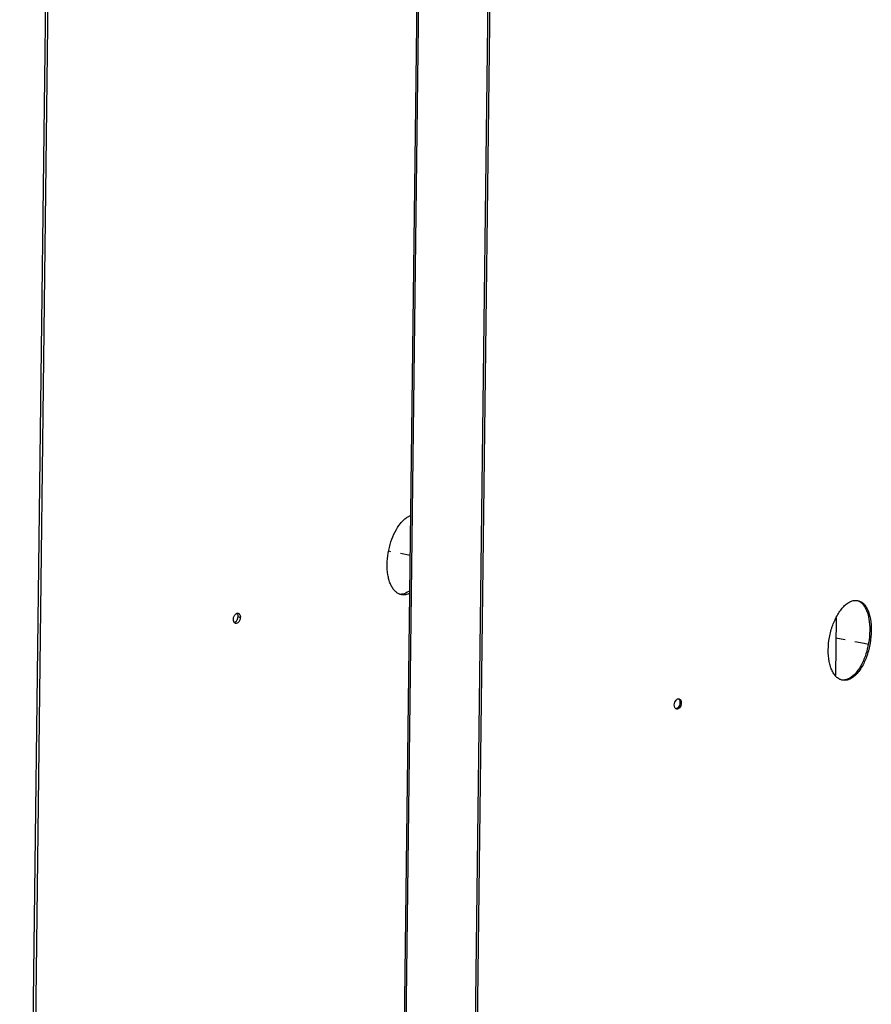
# Model space of a CAD drawing. Header units: inches. Extents: x -1 to 205, y 81 to 217.
# Tile 51 of 108: x 34 to 43, y 170 to 181. Entities that reach past the tile are written whole.
import ezdxf

# ---------------------------------------------------------------- set-up
doc = ezdxf.new("R2010")
doc.units = ezdxf.units.IN
doc.header["$LTSCALE"] = 1.1
doc.header["$MEASUREMENT"] = 0
doc.linetypes.add('DASHED', pattern=[0.2, 0.1, -0.1])
doc.layers.get('0').update_dxf_attribs({"linetype": 'CONTINUOUS'})

msp = doc.modelspace()

# ---------------------------------------------------------------- linework, layer by layer
at = {"color": 7, "linetype": 'Continuous'}
for p, q in [((33.55046643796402, 157.4953288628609), (33.93135018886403, 188.6481302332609)), ((33.57753611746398, 157.5070683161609), (33.95841986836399, 188.6598696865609)), ((38.54130411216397, 156.5294453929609), (38.92218786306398, 187.6822467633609)), ((38.56160637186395, 156.5382499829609), (38.94249012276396, 187.6910513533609)), ((38.10382160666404, 186.7839069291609), (37.72293785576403, 155.6311055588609)), ((38.12291429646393, 186.7823275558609), (37.74203054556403, 155.6295261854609)), ((43.01152958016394, 174.9269269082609), (43.01933165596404, 174.9263130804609)), ((43.01933165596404, 174.9263130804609), (43.027437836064, 174.9251002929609)), ((36.01670218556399, 174.7438362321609), (36.036305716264, 174.7386463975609)), ((36.036305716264, 174.7386463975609), (36.04610744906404, 174.7360486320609)), ((42.78435180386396, 174.727981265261), (42.77641029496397, 174.0784385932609)), ((43.16429256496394, 174.5868256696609), (43.18124793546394, 174.5837845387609)), ((42.846969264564, 174.0258993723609), (42.84052137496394, 174.0278539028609)), ((42.85609272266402, 174.0237709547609), (42.846969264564, 174.0258993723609)), ((41.01785243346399, 173.7717445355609), (41.03255503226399, 173.7678478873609)), ((41.032377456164, 173.7744213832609), (41.03255503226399, 173.7678478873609))]:
    msp.add_line(p, q, dxfattribs=at)
at = {"color": 4, "linetype": 'DASHED'}
for p, q in [((37.965074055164, 175.4356283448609), (37.72234805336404, 175.4827756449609)), ((43.101861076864, 174.4378545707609), (42.71013222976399, 174.5139443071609)), ((43.14838381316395, 174.4268059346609), (43.101861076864, 174.4378545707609))]:
    msp.add_line(p, q, dxfattribs=at)
at = {"color": 7, "linetype": 'Continuous'}
for points, start_tangent, end_tangent in [([(37.70635057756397, 175.3341500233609), (37.71797074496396, 175.4616206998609), (37.749093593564, 175.5883399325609), (37.79695037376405, 175.7031514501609), (37.85697422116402, 175.7963078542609), (37.89027281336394, 175.8327496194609), (37.92469306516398, 175.8613317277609), (37.959344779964, 175.8812758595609), (37.96956674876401, 175.8854653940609)], (0.01222539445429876, 0.9999252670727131), (0.9372791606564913, 0.3485796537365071)), ([(37.80522774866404, 175.0226466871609), (37.78874813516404, 175.0390148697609), (37.76405124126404, 175.072742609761), (37.74314076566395, 175.1141108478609), (37.72666076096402, 175.1621788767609), (37.71491931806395, 175.2154632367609), (37.70635057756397, 175.3341500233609)], (-0.7545306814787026, 0.6562647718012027), (0.01222539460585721, 0.9999252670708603)), ([(37.85405395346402, 174.9946873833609), (37.84716224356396, 174.9970683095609), (37.81657505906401, 175.0136535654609), (37.80522774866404, 175.0226466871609)], (-0.9544918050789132, 0.2982371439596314), (-0.7545306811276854, 0.6562647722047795)), ([(37.86753388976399, 174.9912971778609), (37.85405395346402, 174.9946873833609)], (-0.9819916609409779, 0.1889242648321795), (-0.9544918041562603, 0.298237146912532)), ([(37.96098119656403, 175.0080958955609), (37.91430154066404, 174.9912003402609), (37.88007114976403, 174.989546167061), (37.86753388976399, 174.9912971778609)], (-0.8804685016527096, -0.4741046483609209), (-0.9819916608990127, 0.1889242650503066)), ([(37.94982400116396, 175.0282896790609), (37.88096369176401, 174.9975445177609), (37.86768835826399, 174.9958243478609)], (-0.8154904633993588, -0.578770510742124), (-0.9969971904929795, -0.07743773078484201)), ([(37.96141293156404, 175.037051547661), (37.94982400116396, 175.0282896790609)], (-0.7797259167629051, -0.6261209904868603), (-0.8154904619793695, -0.5787705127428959)), ([(42.69454065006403, 174.3665770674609), (42.70875270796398, 174.5085760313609), (42.72478174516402, 174.5786287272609), (42.74610734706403, 174.6461987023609), (42.80214208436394, 174.7661249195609), (42.83553693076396, 174.8161943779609), (42.87152704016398, 174.8582245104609), (42.90927552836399, 174.8911124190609), (42.94775561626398, 174.9137986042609), (42.98589828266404, 174.9254240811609), (43.01152958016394, 174.9269269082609)], (0.01222539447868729, 0.999925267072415), (0.9989793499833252, -0.0451692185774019)), ([(43.02635834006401, 174.9241113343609), (43.04022927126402, 174.9184394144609), (43.07150993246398, 174.8972133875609)], (0.9475919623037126, -0.3194831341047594), (0.7455570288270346, -0.6664418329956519)), ([(43.027437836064, 174.9251002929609), (43.05704940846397, 174.9153354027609), (43.08786115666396, 174.8945709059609)], (0.9829886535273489, -0.1836662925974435), (0.7489769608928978, -0.6625960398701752)), ([(43.07150993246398, 174.8972133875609), (43.09908470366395, 174.8657775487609), (43.12241252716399, 174.8247066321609), (43.140991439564, 174.7748310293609), (43.15438793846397, 174.7178755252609), (43.16429256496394, 174.5868256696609)], (0.7455570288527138, -0.6664418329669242), (-0.01222539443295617, -0.9999252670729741)), ([(43.08786115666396, 174.8945709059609), (43.08836335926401, 174.8941246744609), (43.11596764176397, 174.8627024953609), (43.13932061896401, 174.8216432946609), (43.15791978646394, 174.7717771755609), (43.17133116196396, 174.7148286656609), (43.18124793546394, 174.5837845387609)], (0.7489769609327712, -0.6625960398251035), (-0.01222539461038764, -0.999925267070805)), ([(35.96715548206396, 174.7116952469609), (35.96851117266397, 174.7262833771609), (35.97233497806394, 174.7403786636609), (35.97866711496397, 174.7541657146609), (35.98709808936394, 174.7663125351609), (35.98830819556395, 174.7676669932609)], (0.01152538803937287, 0.9999335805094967), (0.6775297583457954, 0.7354953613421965)), ([(35.98830819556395, 174.7676669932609), (35.99704657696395, 174.7753190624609), (36.007314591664, 174.7804292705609)], (0.6775297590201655, 0.7354953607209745), (0.9550187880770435, 0.2965452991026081)), ([(36.00598149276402, 174.7797459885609), (36.00643719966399, 174.7791879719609), (36.01232330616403, 174.7692184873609)], (0.6398869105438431, -0.7684690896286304), (0.3889892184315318, -0.9212423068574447)), ([(36.04610744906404, 174.7360486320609), (36.04476091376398, 174.7214632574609), (36.04096267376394, 174.7073649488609), (36.03466792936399, 174.6935699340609), (36.026275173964, 174.6814129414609), (36.01635435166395, 174.6723970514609), (36.00609040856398, 174.6672786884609)], (-0.01153227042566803, -0.9999335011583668), (-0.9549686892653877, -0.296706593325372)), ([(36.007314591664, 174.7804292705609), (36.007697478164, 174.7805455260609), (36.01545971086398, 174.7817582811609)], (0.9550187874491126, 0.2965453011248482), (0.9999378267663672, 0.01115090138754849)), ([(36.01670218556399, 174.7438362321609), (36.01535769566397, 174.7292546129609), (36.01156757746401, 174.7151613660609)], (-0.01159184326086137, -0.9999328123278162), (-0.3383479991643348, -0.9410210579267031)), ([(36.01232330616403, 174.7692184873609), (36.01670218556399, 174.7438362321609)], (0.3889892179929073, -0.9212423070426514), (-0.01159163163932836, -0.9999328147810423)), ([(36.01545971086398, 174.7817582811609), (36.01820133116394, 174.7816360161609), (36.021956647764, 174.7809428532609)], (0.9999378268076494, 0.01115089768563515), (0.9657840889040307, -0.2593474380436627)), ([(36.021956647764, 174.7809428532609), (36.02780500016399, 174.7785097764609), (36.03581981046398, 174.7713877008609), (36.04028529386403, 174.7644844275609)], (0.9657840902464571, -0.2593474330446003), (0.4580349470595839, -0.8889341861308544)), ([(36.04028529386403, 174.7644844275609), (36.04171860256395, 174.7614221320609), (36.04510460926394, 174.7496031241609)], (0.4580349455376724, -0.888934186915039), (0.1689882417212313, -0.9856180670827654)), ([(36.04510460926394, 174.7496031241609), (36.04610744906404, 174.7360486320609)], (0.1689882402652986, -0.985618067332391), (-0.01153227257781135, -0.999933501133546)), ([(35.97301870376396, 174.6832468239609), (35.971579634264, 174.6863037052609), (35.96715548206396, 174.7116952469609)], (-0.459998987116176, 0.8879194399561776), (0.01152538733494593, 0.9999335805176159)), ([(35.97790055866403, 174.6758613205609), (35.97751629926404, 174.6763297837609), (35.97301870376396, 174.6832468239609)], (-0.6403305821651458, 0.7680994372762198), (-0.4599989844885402, 0.8879194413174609)), ([(35.99691035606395, 174.6892186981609), (35.98701020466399, 174.6802091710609), (35.97639225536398, 174.6749832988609)], (-0.6526507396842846, -0.7576589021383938), (-0.9585932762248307, -0.2847787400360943)), ([(35.99140177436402, 174.6667752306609), (35.98556950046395, 174.6692014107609), (35.97790055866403, 174.6758613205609)], (-0.9655134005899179, 0.2603533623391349), (-0.6403305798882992, 0.7680994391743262)), ([(36.00609040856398, 174.6672786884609), (36.005714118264, 174.6671643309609), (35.99520040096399, 174.6660723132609), (35.99140177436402, 174.6667752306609)], (-0.9549686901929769, -0.2967065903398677), (-0.9655134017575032, 0.260353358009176)), ([(36.01156757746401, 174.7151613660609), (36.00528574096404, 174.7013703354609), (35.99691035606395, 174.6892186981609)], (-0.3383479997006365, -0.9410210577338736), (-0.6526507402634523, -0.7576589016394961)), ([(43.18124793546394, 174.5837845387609), (43.16799879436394, 174.4418575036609), (43.15306685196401, 174.3716774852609), (43.13310617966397, 174.3038938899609), (43.08005014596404, 174.1833772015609), (43.04796720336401, 174.1329857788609), (43.01299981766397, 174.0906572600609), (42.97588179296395, 174.0575320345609), (42.93757992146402, 174.0347256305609), (42.89913413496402, 174.0231382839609), (42.86164393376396, 174.0228339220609), (42.85609272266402, 174.0237709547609)], (-0.01222539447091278, -0.9999252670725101), (-0.9818692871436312, 0.1895592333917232)), ([(43.16429256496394, 174.5868256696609), (43.15105556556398, 174.4449043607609), (43.13613846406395, 174.3747313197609), (43.11619796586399, 174.3069571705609), (43.06319632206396, 174.1864657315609), (43.03114655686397, 174.1360895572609), (42.99621549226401, 174.0937776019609), (42.95913617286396, 174.0606698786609), (42.92087438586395, 174.0378814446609)], (-0.01222539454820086, -0.9999252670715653), (-0.9128061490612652, -0.4083931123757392)), ([(42.84052137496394, 174.0278539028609), (42.82616611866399, 174.0336208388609), (42.79352712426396, 174.0551211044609), (42.76447660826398, 174.0868700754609), (42.73968748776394, 174.1282424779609), (42.71979381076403, 174.1783578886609), (42.705350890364, 174.2354759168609), (42.69454065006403, 174.3665770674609)], (-0.9488613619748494, 0.3156930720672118), (0.0122253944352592, 0.999925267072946)), ([(42.92087438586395, 174.0378814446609), (42.882468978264, 174.0263120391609), (42.85513345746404, 174.0249927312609)], (-0.9128061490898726, -0.4083931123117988), (-0.9982120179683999, 0.05977262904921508)), ([(40.95883748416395, 173.7161555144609), (40.95352020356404, 173.7434690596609)], (-0.4328197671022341, 0.9014804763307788), (0.01152466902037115, 0.9999335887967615)), ([(40.95352020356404, 173.7434690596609), (40.96007381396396, 173.7756854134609), (40.97469379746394, 173.7994480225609), (40.98391866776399, 173.8074107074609), (40.99125793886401, 173.8113407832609)], (0.011524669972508, 0.9999335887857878), (0.928429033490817, 0.3715097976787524)), ([(40.97042855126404, 173.7019292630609), (40.95939849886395, 173.7150270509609), (40.95883748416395, 173.7161555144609)], (-0.8271496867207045, 0.5619816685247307), (-0.4328197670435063, 0.9014804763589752)), ([(41.01134605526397, 173.7395218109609), (40.99681064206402, 173.7157475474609), (40.98761857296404, 173.7077806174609), (40.97783522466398, 173.7029751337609), (40.97761299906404, 173.7029071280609)], (-0.3690694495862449, -0.9294018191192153), (-0.9573147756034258, -0.2890474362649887)), ([(40.99125793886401, 173.8113407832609), (40.993720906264, 173.8122152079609), (41.00031928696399, 173.8134683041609)], (0.9284290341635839, 0.3715097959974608), (0.9976544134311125, 0.06845196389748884)), ([(41.02658518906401, 173.7370210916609), (41.02604221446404, 173.7356231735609), (41.01149179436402, 173.711844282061), (41.00229014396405, 173.7038744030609), (40.99243241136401, 173.6990459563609)], (-0.3547395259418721, -0.9349651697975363), (-0.9557625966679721, -0.2941391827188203)), ([(41.00031928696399, 173.8134683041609), (41.00346459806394, 173.8134929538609), (41.00843932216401, 173.8127066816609)], (0.9976544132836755, 0.06845196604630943), (0.966569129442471, -0.256406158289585)), ([(41.00098051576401, 173.8133172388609), (41.01202187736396, 173.8001760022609)], (0.8281501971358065, -0.560506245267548), (0.4552891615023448, -0.8903436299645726)), ([(41.00843932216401, 173.8127066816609), (41.01254529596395, 173.8112040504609), (41.02671796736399, 173.7962773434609), (41.02727604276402, 173.7951493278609)], (0.9665691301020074, -0.2564061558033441), (0.4310942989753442, -0.9023068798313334)), ([(41.01785243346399, 173.7717445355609), (41.01134605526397, 173.7395218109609)], (-0.01153225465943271, -0.9999335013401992), (-0.3690694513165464, -0.9294018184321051)), ([(41.01202187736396, 173.8001760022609), (41.01785243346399, 173.7717445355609)], (0.4552891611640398, -0.8903436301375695), (-0.01153225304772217, -0.999933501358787)), ([(41.03255503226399, 173.7678478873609), (41.02658518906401, 173.7370210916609)], (-0.01153152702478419, -0.9999335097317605), (-0.3547395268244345, -0.9349651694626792)), ([(41.02727604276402, 173.7951493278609), (41.032377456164, 173.7744213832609)], (0.4310942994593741, -0.902306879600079), (0.06800210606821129, -0.9976851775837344)), ([(40.97773081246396, 173.6985846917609), (40.97364115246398, 173.7000825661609), (40.97042855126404, 173.7019292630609)], (-0.9662787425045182, 0.2574983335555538), (-0.8271496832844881, 0.5619816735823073)), ([(40.99243241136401, 173.6990459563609), (40.982744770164, 173.6977886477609), (40.97773081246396, 173.6985846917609)], (-0.9557625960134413, -0.2941391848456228), (-0.9662787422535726, 0.2574983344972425))]:
    msp.add_spline(points, degree=3, dxfattribs=dict(at, start_tangent=start_tangent, end_tangent=end_tangent))

doc.saveas('drawing.dxf')
